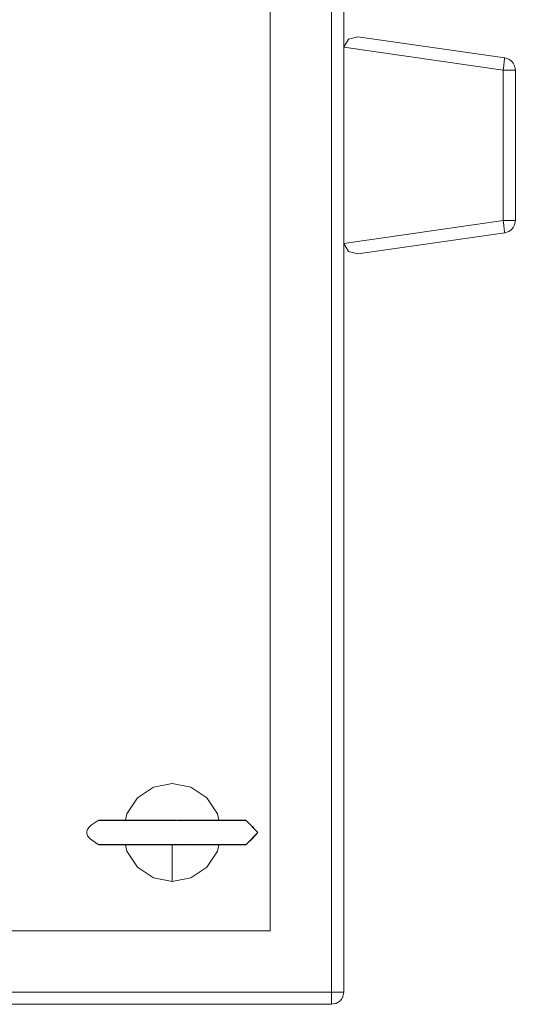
# Model space of a CAD drawing. Header units: millimetres. Extents: x 53746 to 116821, y -810352 to -765802.
# Tile 163 of 256: x 74564 to 74665, y -772228 to -772028. Entities that reach past the tile are written whole.
import ezdxf

# ---------------------------------------------------------------- set-up
doc = ezdxf.new("R2010")
doc.units = ezdxf.units.MM
doc.header["$MEASUREMENT"] = 0
doc.layers.add('Main Cradle Rails', color=7, linetype='Continuous', lineweight=0)
doc.layers.add('Tank and Accumulators', color=7, linetype='Continuous', lineweight=0)

# ---------------------------------------------------------------- blocks, each defined once
blk = doc.blocks.new('*U57')
at = {"layer": 'Tank and Accumulators', "color": 7, "linetype": 'Continuous', "lineweight": 0}
for p, q in [((-10703.05, 15886.2), (-10702.8, 15886.2)), ((-10673.58, 15886.26), (-10674.14, 15886.26)), ((-10673.53, 15886.2), (-10672.88, 15886.2)), ((-10670.49, 15883.76), (-10672.88, 15881.32)), ((-10703.05, 15881.32), (-10702.8, 15881.32)), ((-10698.51, 15881.26), (-10699.58, 15881.26)), ((-10673.53, 15881.32), (-10672.88, 15881.32)), ((-10653.72, 15849.5), (-10653.73, 15849.49))]:
    blk.add_line(p, q, dxfattribs=at)
at = {"layer": 'Tank and Accumulators', "color": 7, "linetype": 'Continuous', "lineweight": 0, "flags": 128}
for points in [[(-11452.68, 15850.12), (-11452.26, 15849.49), (-11451.87, 15849.22), (-11451.45, 15848.95), (-11450.78, 15848.78), (-11450.49, 15848.76), (-10655.49, 15848.76), (-10654.68, 15848.9), (-10654.54, 15848.95), (-10653.73, 15849.49), (-10653.44, 15849.84), (-10653.18, 15850.3), (-10653.08, 15850.67), (-10652.99, 15851.26), (-10652.99, 16196.26), (-10652.99, 16196.26)], [(-11450.5, 16196.26), (-11450.49, 16196.26), (-10655.49, 16196.26), (-10655.49, 15851.26), (-11450.49, 15851.26), (-11450.49, 15851.26)], [(-11437.99, 15863.76), (-10667.99, 15863.76), (-10667.99, 16183.76), (-11437.99, 16183.76), (-11437.99, 15863.76)], [(-10650.14, 16001.67), (-10620.14, 16005.95), (-10619.92, 16006), (-10619.3, 16006.23), (-10618.87, 16006.57), (-10618.6, 16006.79), (-10618.46, 16007.03), (-10618.15, 16007.55), (-10618.01, 16008.14), (-10617.99, 16008.43), (-10617.99, 16039.09), (-10618.01, 16039.38), (-10618.15, 16039.97), (-10618.46, 16040.49), (-10618.6, 16040.73), (-10618.87, 16040.95), (-10619.3, 16041.29), (-10619.92, 16041.52), (-10620.14, 16041.57), (-10650.14, 16045.85), (-10651.99, 16045.38), (-10652.97, 16043.73), (-10652.98, 16043.61), (-10652.99, 16043.5), (-10652.99, 16043.38)], [(-10652.97, 16043.73), (-10620.49, 16039.09), (-10620.36, 16040.04), (-10620.24, 16040.84), (-10620.17, 16041.38), (-10620.14, 16041.57), (-10620.14, 16041.57)], [(-10617.99, 16039.09), (-10617.99, 16039.09), (-10618.18, 16039.09), (-10618.73, 16039.09), (-10619.54, 16039.09), (-10620.49, 16039.09), (-10620.49, 16008.43), (-10652.97, 16003.79)], [(-10620.14, 16005.95), (-10620.17, 16006.14), (-10620.24, 16006.68), (-10620.36, 16007.48), (-10620.49, 16008.43), (-10619.54, 16008.43), (-10618.73, 16008.43), (-10618.18, 16008.43), (-10617.99, 16008.43), (-10617.99, 16008.42)], [(-10652.99, 16004.14), (-10652.99, 16004.02), (-10652.98, 16003.91), (-10652.97, 16003.79), (-10651.99, 16002.14), (-10650.14, 16001.67)], [(-10678.49, 15886.26), (-10678.75, 15887.59), (-10680.92, 15890.83), (-10684.17, 15893), (-10687.99, 15893.76), (-10691.82, 15893), (-10695.06, 15890.83), (-10697.23, 15887.59), (-10697.5, 15886.26)], [(-10702.92, 15881.26), (-10702.92, 15881.26), (-10702.95, 15881.27), (-10702.91, 15881.29), (-10703.05, 15881.32), (-10704.73, 15882.47), (-10705.22, 15883.11), (-10705.38, 15883.61), (-10705.36, 15884.03), (-10705.22, 15884.4), (-10704.98, 15884.77), (-10704.48, 15885.27), (-10703.05, 15886.2), (-10703.05, 15886.23), (-10702.94, 15886.25), (-10702.77, 15886.26), (-10702.77, 15886.26)], [(-10702.8, 15886.2), (-10702.8, 15886.2), (-10701.27, 15886.2), (-10698.61, 15886.2), (-10695.04, 15886.2), (-10695.04, 15886.2)], [(-10702.79, 15886.26), (-10702.79, 15886.26), (-10702.56, 15886.26)], [(-10702.77, 15886.26), (-10702.79, 15886.26), (-10702.55, 15886.26)], [(-10702.55, 15886.26), (-10702.54, 15886.26), (-10701.04, 15886.26), (-10698.43, 15886.26), (-10694.92, 15886.26), (-10690.82, 15886.26), (-10687.07, 15886.26)], [(-10702.49, 15886.26), (-10701.78, 15886.26), (-10701.06, 15886.26)], [(-10700.98, 15886.26), (-10699.58, 15886.26), (-10698.46, 15886.26)], [(-10698.34, 15886.26), (-10696.42, 15886.26), (-10696.42, 15886.26)], [(-10695.03, 15886.2), (-10690.87, 15886.2), (-10690.87, 15886.2)], [(-10690.86, 15886.2), (-10686.45, 15886.2), (-10686.45, 15886.2)], [(-10686.89, 15886.26), (-10683.3, 15886.26), (-10679.9, 15886.26)], [(-10686.45, 15886.2), (-10682.16, 15886.2), (-10682.16, 15886.2)], [(-10682.16, 15886.2), (-10678.38, 15886.2), (-10678.38, 15886.2)], [(-10679.87, 15886.26), (-10679.87, 15886.26), (-10679.83, 15886.26)], [(-10679.72, 15886.26), (-10676.97, 15886.26), (-10676.92, 15886.26)], [(-10678.37, 15886.2), (-10675.41, 15886.2), (-10675.41, 15886.2)], [(-10676.77, 15886.26), (-10674.14, 15886.26), (-10673.43, 15886.26), (-10673.43, 15886.26)], [(-10675.41, 15886.2), (-10673.53, 15886.2), (-10673.53, 15886.2)], [(-10673.42, 15886.26), (-10673.13, 15886.26), (-10673.42, 15886.26)], [(-10673.05, 15886.25), (-10673.13, 15886.26), (-10673.14, 15886.26)], [(-10673.13, 15881.26), (-10673.13, 15881.26), (-10673.05, 15881.27), (-10672.96, 15881.28), (-10672.88, 15881.32), (-10671.67, 15882.47), (-10670.49, 15883.76), (-10672.88, 15886.2), (-10672.88, 15886.2)], [(-10671.31, 15884.6), (-10671.42, 15884.77), (-10671.91, 15885.27), (-10672.88, 15886.2), (-10672.96, 15886.23), (-10673.05, 15886.25), (-10673.05, 15886.25)], [(-10702.56, 15881.26), (-10702.79, 15881.26), (-10702.91, 15881.26)], [(-10702.8, 15881.32), (-10702.8, 15881.32), (-10701.27, 15881.32)], [(-10685.42, 15881.26), (-10690.82, 15881.26), (-10694.92, 15881.26), (-10698.43, 15881.26), (-10701.04, 15881.26), (-10702.54, 15881.26), (-10702.79, 15881.26), (-10702.79, 15881.26)], [(-10701.09, 15881.26), (-10701.78, 15881.26), (-10702.53, 15881.26)], [(-10701.27, 15881.32), (-10701.27, 15881.32), (-10698.61, 15881.32)], [(-10699.57, 15881.26), (-10699.58, 15881.26), (-10701.02, 15881.26)], [(-10696.78, 15881.26), (-10698.82, 15881.26), (-10699.47, 15881.26)], [(-10698.61, 15881.32), (-10698.61, 15881.32), (-10695.04, 15881.32)], [(-10696.42, 15881.26), (-10696.42, 15881.26), (-10698.4, 15881.26)], [(-10697.5, 15881.26), (-10697.23, 15879.93), (-10695.06, 15876.69), (-10691.82, 15874.52), (-10687.99, 15873.76)], [(-10695.04, 15881.32), (-10695.04, 15881.32), (-10690.87, 15881.32)], [(-10690.87, 15881.32), (-10690.87, 15881.32), (-10686.45, 15881.32), (-10682.16, 15881.32), (-10678.38, 15881.32), (-10675.41, 15881.32), (-10673.53, 15881.32), (-10673.53, 15881.32)], [(-10687.99, 15873.76), (-10684.17, 15874.52), (-10680.92, 15876.69), (-10678.75, 15879.93), (-10678.49, 15881.26)], [(-10687.99, 15881.26), (-10687.99, 15880.78), (-10687.99, 15879.15), (-10687.99, 15876.45), (-10687.99, 15873.76)], [(-10673.14, 15881.26), (-10673.13, 15881.26), (-10673.64, 15881.26), (-10675.09, 15881.26), (-10677.35, 15881.26), (-10680.31, 15881.26), (-10685.24, 15881.26)], [(-10655.48, 15848.76), (-10655.49, 15848.76), (-10655.49, 15848.95), (-10655.49, 15849.49), (-10655.49, 15850.3), (-10655.49, 15851.26), (-10655.49, 15851.26)], [(-10655.46, 15851.26), (-10654.54, 15851.26), (-10653.73, 15851.26), (-10653.18, 15851.26), (-10652.99, 15851.26), (-10652.99, 15851.25)]]:
    blk.add_lwpolyline(points, dxfattribs=at)

msp = doc.modelspace()

# ---------------------------------------------------------------- block references
at = {"layer": 'Main Cradle Rails', "color": 7, "linetype": 'Continuous', "lineweight": 0}
msp.add_blockref('*U57', (85283.05, -788076.95), dxfattribs=at)

doc.saveas('drawing.dxf')
